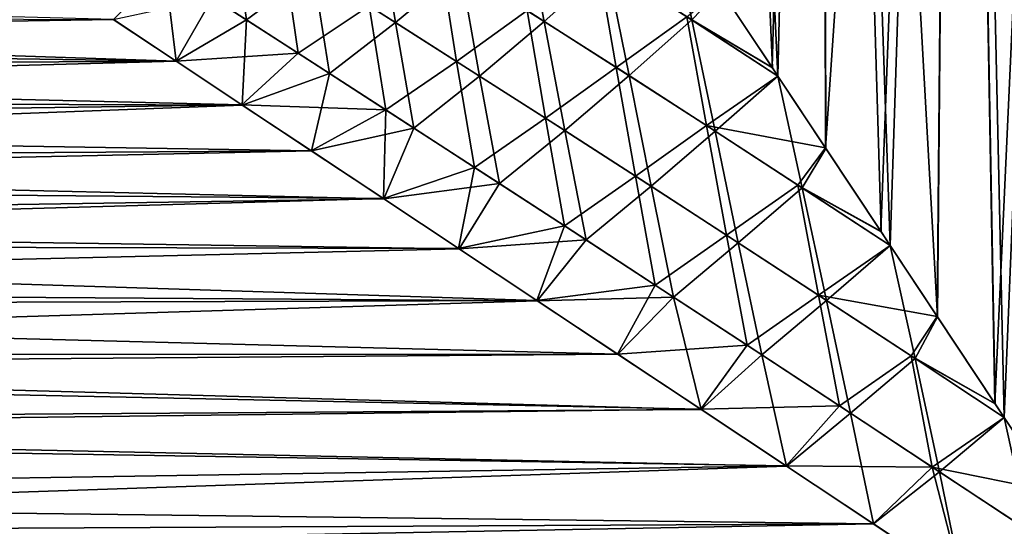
# Model space of a CAD drawing. Header units: metres. Extents: x -109 to 109, y -314 to 82.
# Tile 165 of 191: x 62 to 75, y 3 to 10. Entities that reach past the tile are written whole.
import ezdxf

# ---------------------------------------------------------------- set-up
doc = ezdxf.new("R2010")
doc.units = ezdxf.units.M
doc.layers.add('solid_504261_XXX', color=7, linetype='CONTINUOUS')

msp = doc.modelspace()

# ---------------------------------------------------------------- linework, layer by layer
at = {"layer": 'solid_504261_XXX'}
for points in [[(71.617561, 9.087573, 199.905701), (72.197662, 33.379601, 200.120987), (70.488701, 33.379601, 199.413116)], [(71.545815, 9.195617, 199.87735), (71.617561, 9.087573, 199.905701), (70.488701, 33.379601, 199.413116)], [(70.860168, 10.229068, 199.586349), (71.545815, 9.195617, 199.87735), (70.488701, 33.379601, 199.413116)], [(71.541321, 9.20239, 169.218445), (70.85585, 10.235688, 169.509598), (72.197662, 33.379601, 168.973007)], [(71.617493, 9.087671, 169.188324), (71.541321, 9.20239, 169.218445), (72.197662, 33.379601, 168.973007)], [(72.249573, 8.135539, 168.954941), (71.617493, 9.087671, 169.188324), (72.197662, 33.379601, 168.973007)], [(71.617561, 9.087573, 199.905701), (72.253952, 8.128991, 200.140579), (72.197662, 33.379601, 200.120987)], [(73.731583, 5.902096, 200.575592), (73.975861, 33.379601, 200.633301), (72.197662, 33.379601, 200.120987)], [(73.106415, 6.843372, 200.409805), (73.731583, 5.902096, 200.575592), (72.197662, 33.379601, 200.120987)], [(72.984184, 7.027639, 200.374298), (73.106415, 6.843372, 200.409805), (72.197662, 33.379601, 200.120987)], [(72.253952, 8.128991, 200.140579), (72.984184, 7.027639, 200.374298), (72.197662, 33.379601, 200.120987)], [(72.249573, 8.135539, 168.954941), (72.197662, 33.379601, 168.973007), (73.975861, 33.379601, 168.460693)], [(72.980194, 7.033633, 168.720871), (72.249573, 8.135539, 168.954941), (73.975861, 33.379601, 168.460693)], [(73.106422, 6.84335, 168.684189), (72.980194, 7.033633, 168.720871), (73.975861, 33.379601, 168.460693)], [(73.728172, 5.907246, 168.519241), (73.106422, 6.84335, 168.684189), (73.975861, 33.379601, 168.460693)], [(74.49202, 4.755845, 168.351532), (73.728172, 5.907246, 168.519241), (73.975861, 33.379601, 168.460693)], [(73.731583, 5.902096, 200.575592), (74.49456, 4.751983, 200.74295), (73.975861, 33.379601, 200.633301)], [(75.270775, 3.58136, 200.874924), (75.800102, 33.379601, 200.943253), (73.975861, 33.379601, 200.633301)], [(74.614983, 4.57029, 200.76593), (75.270775, 3.58136, 200.874924), (73.975861, 33.379601, 200.633301)], [(74.49456, 4.751983, 200.74295), (74.614983, 4.57029, 200.76593), (73.975861, 33.379601, 200.633301)], [(74.49202, 4.755845, 168.351532), (73.975861, 33.379601, 168.460693), (75.800102, 33.379601, 168.150742)], [(74.615089, 4.57017, 168.328049), (74.49202, 4.755845, 168.351532), (75.800102, 33.379601, 168.150742)], [(75.269203, 3.583802, 168.219299), (74.615089, 4.57017, 168.328049), (75.800102, 33.379601, 168.150742)], [(68.248985, 11.253975, 198.373123), (67.415688, 10.511352, 198.236893), (68.523056, 9.81132, 198.752182)], [(69.35424, 10.552259, 198.924545), (68.248985, 11.253975, 198.373123), (68.523056, 9.81132, 198.752182)], [(70.478142, 9.829266, 199.435455), (70.154999, 11.292243, 199.247757), (69.35424, 10.552259, 198.924545)], [(70.478142, 9.829266, 199.435455), (70.199158, 11.22571, 199.270187), (70.154999, 11.292243, 199.247757)], [(70.478142, 9.829266, 199.435455), (70.860168, 10.229068, 199.586349), (70.199158, 11.22571, 199.270187)], [(64.394508, 11.157135, 197.155975), (63.505817, 10.524472, 197.363434), (64.584831, 9.83117, 197.903503)], [(65.465363, 10.485415, 197.723129), (64.394508, 11.157135, 197.155975), (64.584831, 9.83117, 197.903503)], [(66.328362, 11.191579, 197.680389), (65.465363, 10.485415, 197.723129), (66.55809, 9.794883, 198.246948)], [(67.415688, 10.511352, 198.236893), (66.328362, 11.191579, 197.680389), (66.55809, 9.794883, 198.246948)], [(65.074066, 10.731421, 171.57164), (65.270821, 9.389076, 170.875702), (64.133522, 10.121423, 171.409439)], [(66.208954, 10.016013, 171.008713), (65.270821, 9.389076, 170.875702), (65.074066, 10.731421, 171.57164)], [(67.365395, 9.281667, 170.492401), (66.208954, 10.016013, 171.008713), (67.142181, 10.683127, 170.992157)], [(67.365395, 9.281667, 170.492401), (67.142181, 10.683127, 170.992157), (68.300293, 9.952735, 170.441452)], [(69.478424, 9.201697, 169.935791), (68.300293, 9.952735, 170.441452), (69.230453, 10.63135, 170.228699)], [(69.478424, 9.201697, 169.935791), (69.230453, 10.63135, 170.228699), (70.41523, 9.869922, 169.685898)], [(63.505817, 10.524472, 197.363434), (62.824921, 9.835094, 197.795425), (63.655655, 9.283762, 198.187439)], [(64.584831, 9.83117, 197.903503), (63.505817, 10.524472, 197.363434), (63.655655, 9.283762, 198.187439)], [(65.465363, 10.485415, 197.723129), (64.584831, 9.83117, 197.903503), (65.684456, 9.122105, 198.398102)], [(66.55809, 9.794883, 198.246948), (65.465363, 10.485415, 197.723129), (65.684456, 9.122105, 198.398102)], [(67.415688, 10.511352, 198.236893), (66.55809, 9.794883, 198.246948), (67.669662, 9.087579, 198.728424)], [(68.523056, 9.81132, 198.752182), (67.415688, 10.511352, 198.236893), (67.669662, 9.087579, 198.728424)], [(69.35424, 10.552259, 198.924545), (68.523056, 9.81132, 198.752182), (69.648003, 9.093017, 199.22673)], [(70.478142, 9.829266, 199.435455), (69.35424, 10.552259, 198.924545), (69.648003, 9.093017, 199.22673)], [(62.824921, 9.835094, 197.795425), (45.020283, 10.306849, 197.431824), (45.019947, 9.556852, 197.997528)], [(70.41523, 9.869922, 169.685898), (70.85585, 10.235688, 169.509598), (71.541321, 9.20239, 169.218445)], [(70.478142, 9.829266, 199.435455), (71.545815, 9.195617, 199.87735), (70.860168, 10.229068, 199.586349)], [(64.133522, 10.121423, 171.409439), (63.65197, 9.28623, 170.908234), (62.821613, 9.83736, 171.300247)], [(64.133522, 10.121423, 171.409439), (65.270821, 9.389076, 170.875702), (63.65197, 9.28623, 170.908234)], [(66.208954, 10.016013, 171.008713), (66.428291, 8.641106, 170.39032), (65.270821, 9.389076, 170.875702)], [(67.365395, 9.281667, 170.492401), (66.428291, 8.641106, 170.39032), (66.208954, 10.016013, 171.008713)], [(68.540642, 8.53005, 170.021805), (67.365395, 9.281667, 170.492401), (68.300293, 9.952735, 170.441452)], [(68.540642, 8.53005, 170.021805), (68.300293, 9.952735, 170.441452), (69.478424, 9.201697, 169.935791)], [(63.655655, 9.283762, 198.187439), (62.824921, 9.835094, 197.795425), (45.019947, 9.556852, 197.997528)], [(63.65197, 9.28623, 170.908234), (45.020161, 9.176333, 170.834061), (45.020157, 9.899827, 171.346863)], [(62.821613, 9.83736, 171.300247), (63.65197, 9.28623, 170.908234), (45.020157, 9.899827, 171.346863)], [(64.584831, 9.83117, 197.903503), (63.655655, 9.283762, 198.187439), (64.529373, 8.704171, 198.564392)], [(65.684456, 9.122105, 198.398102), (64.584831, 9.83117, 197.903503), (64.529373, 8.704171, 198.564392)], [(66.55809, 9.794883, 198.246948), (65.684456, 9.122105, 198.398102), (66.801712, 8.399265, 198.848618)], [(67.669662, 9.087579, 198.728424), (66.55809, 9.794883, 198.246948), (66.801712, 8.399265, 198.848618)], [(68.523056, 9.81132, 198.752182), (67.669662, 9.087579, 198.728424), (68.797699, 8.365019, 199.168304)], [(69.648003, 9.093017, 199.22673), (68.523056, 9.81132, 198.752182), (68.797699, 8.365019, 199.168304)], [(70.67392, 8.431894, 169.474579), (69.478424, 9.201697, 169.935791), (70.41523, 9.869922, 169.685898)], [(70.478142, 9.829266, 199.435455), (69.648003, 9.093017, 199.22673), (70.788368, 8.357854, 199.660965)], [(70.41523, 9.869922, 169.685898), (71.541321, 9.20239, 169.218445), (71.617493, 9.087671, 169.188324)], [(70.67392, 8.431894, 169.474579), (70.41523, 9.869922, 169.685898), (71.617493, 9.087671, 169.188324)], [(70.478142, 9.829266, 199.435455), (71.617561, 9.087573, 199.905701), (71.545815, 9.195617, 199.87735)], [(70.478142, 9.829266, 199.435455), (70.788368, 8.357854, 199.660965), (71.617561, 9.087573, 199.905701)], [(63.655655, 9.283762, 198.187439), (45.019947, 9.556852, 197.997528), (45.019108, 8.775875, 198.519623)], [(65.270821, 9.389076, 170.875702), (64.525162, 8.706934, 170.531326), (63.65197, 9.28623, 170.908234)], [(65.270821, 9.389076, 170.875702), (66.428291, 8.641106, 170.39032), (64.525162, 8.706934, 170.531326)], [(64.529373, 8.704171, 198.564392), (63.655655, 9.283762, 198.187439), (45.019108, 8.775875, 198.519623)], [(63.65197, 9.28623, 170.908234), (64.525162, 8.706934, 170.531326), (45.020161, 9.176333, 170.834061)], [(67.365395, 9.281667, 170.492401), (67.603333, 7.879163, 169.951996), (66.428291, 8.641106, 170.39032)], [(68.540642, 8.53005, 170.021805), (67.603333, 7.879163, 169.951996), (67.365395, 9.281667, 170.492401)], [(64.525162, 8.706934, 170.531326), (45.020176, 8.426462, 170.360931), (45.020161, 9.176333, 170.834061)], [(69.73214, 7.762906, 169.595993), (68.540642, 8.53005, 170.021805), (69.478424, 9.201697, 169.935791)], [(69.73214, 7.762906, 169.595993), (69.478424, 9.201697, 169.935791), (70.67392, 8.431894, 169.474579)], [(65.684456, 9.122105, 198.398102), (64.529373, 8.704171, 198.564392), (65.445618, 8.09637, 198.924026)], [(66.801712, 8.399265, 198.848618), (65.684456, 9.122105, 198.398102), (65.445618, 8.09637, 198.924026)], [(67.669662, 9.087579, 198.728424), (66.801712, 8.399265, 198.848618), (67.934265, 7.664158, 199.256195)], [(68.797699, 8.365019, 199.168304), (67.669662, 9.087579, 198.728424), (67.934265, 7.664158, 199.256195)], [(69.648003, 9.093017, 199.22673), (68.797699, 8.365019, 199.168304), (69.940102, 7.628548, 199.567322)], [(70.788368, 8.357854, 199.660965), (69.648003, 9.093017, 199.22673), (69.940102, 7.628548, 199.567322)], [(70.67392, 8.431894, 169.474579), (71.617493, 9.087671, 169.188324), (72.249573, 8.135539, 168.954941)], [(71.942123, 7.607325, 200.055359), (71.617561, 9.087573, 199.905701), (70.788368, 8.357854, 199.660965)], [(71.942123, 7.607325, 200.055359), (72.253952, 8.128991, 200.140579), (71.617561, 9.087573, 199.905701)], [(64.529373, 8.704171, 198.564392), (45.019108, 8.775875, 198.519623), (45.020786, 7.966471, 198.996399)], [(64.525162, 8.706934, 170.531326), (65.440781, 8.099483, 170.171738), (45.020176, 8.426462, 170.360931)], [(65.445618, 8.09637, 198.924026), (64.529373, 8.704171, 198.564392), (45.020786, 7.966471, 198.996399)], [(66.428291, 8.641106, 170.39032), (65.440781, 8.099483, 170.171738), (64.525162, 8.706934, 170.531326)], [(66.428291, 8.641106, 170.39032), (66.396271, 7.465251, 169.832382), (65.440781, 8.099483, 170.171738)], [(66.428291, 8.641106, 170.39032), (67.603333, 7.879163, 169.951996), (66.396271, 7.465251, 169.832382)], [(68.540642, 8.53005, 170.021805), (68.793457, 7.104891, 169.559433), (67.603333, 7.879163, 169.951996)], [(69.73214, 7.762906, 169.595993), (68.793457, 7.104891, 169.559433), (68.540642, 8.53005, 170.021805)], [(65.440781, 8.099483, 170.171738), (45.02018, 7.652977, 169.929138), (45.020176, 8.426462, 170.360931)], [(66.801712, 8.399265, 198.848618), (65.445618, 8.09637, 198.924026), (66.401596, 7.461823, 199.263351)], [(67.934265, 7.664158, 199.256195), (66.801712, 8.399265, 198.848618), (66.401596, 7.461823, 199.263351)], [(68.797699, 8.365019, 199.168304), (67.934265, 7.664158, 199.256195), (69.080109, 6.918085, 199.621841)], [(69.940102, 7.628548, 199.567322), (68.797699, 8.365019, 199.168304), (69.080109, 6.918085, 199.621841)], [(70.937485, 6.98191, 169.214142), (69.73214, 7.762906, 169.595993), (70.67392, 8.431894, 169.474579)], [(70.788368, 8.357854, 199.660965), (69.940102, 7.628548, 199.567322), (71.094902, 6.879569, 199.926193)], [(71.884338, 7.645071, 169.057327), (70.67392, 8.431894, 169.474579), (72.249573, 8.135539, 168.954941)], [(70.937485, 6.98191, 169.214142), (70.67392, 8.431894, 169.474579), (71.884338, 7.645071, 169.057327)], [(71.942123, 7.607325, 200.055359), (70.788368, 8.357854, 199.660965), (71.094902, 6.879569, 199.926193)], [(65.440781, 8.099483, 170.171738), (66.396271, 7.465251, 169.832382), (45.02018, 7.652977, 169.929138)], [(66.401596, 7.461823, 199.263351), (65.445618, 8.09637, 198.924026), (45.020786, 7.966471, 198.996399)], [(71.884338, 7.645071, 169.057327), (72.249573, 8.135539, 168.954941), (72.980194, 7.033633, 168.720871)], [(71.942123, 7.607325, 200.055359), (72.984184, 7.027639, 200.374298), (72.253952, 8.128991, 200.140579)], [(66.401596, 7.461823, 199.263351), (45.020786, 7.966471, 198.996399), (45.022129, 7.131251, 199.426361)], [(67.603333, 7.879163, 169.951996), (67.393127, 6.804136, 169.515244), (66.396271, 7.465251, 169.832382)], [(67.603333, 7.879163, 169.951996), (68.793457, 7.104891, 169.559433), (67.393127, 6.804136, 169.515244)], [(69.73214, 7.762906, 169.595993), (69.996338, 6.319888, 169.211456), (68.793457, 7.104891, 169.559433)], [(70.937485, 6.98191, 169.214142), (69.996338, 6.319888, 169.211456), (69.73214, 7.762906, 169.595993)], [(66.396271, 7.465251, 169.832382), (45.020176, 6.857983, 169.539734), (45.02018, 7.652977, 169.929138)], [(67.934265, 7.664158, 199.256195), (66.401596, 7.461823, 199.263351), (67.398804, 6.800402, 199.580444)], [(69.080109, 6.918085, 199.621841), (67.934265, 7.664158, 199.256195), (67.398804, 6.800402, 199.580444)], [(69.940102, 7.628548, 199.567322), (69.080109, 6.918085, 199.621841), (70.237312, 6.16237, 199.946564)], [(71.094902, 6.879569, 199.926193), (69.940102, 7.628548, 199.567322), (70.237312, 6.16237, 199.946564)], [(72.154572, 6.188404, 168.875793), (70.937485, 6.98191, 169.214142), (71.884338, 7.645071, 169.057327)], [(71.942123, 7.607325, 200.055359), (71.094902, 6.879569, 199.926193), (72.260269, 6.1193, 200.245407)], [(71.884338, 7.645071, 169.057327), (72.980194, 7.033633, 168.720871), (73.106422, 6.84335, 168.684189)], [(72.154572, 6.188404, 168.875793), (71.884338, 7.645071, 169.057327), (73.106422, 6.84335, 168.684189)], [(71.942123, 7.607325, 200.055359), (73.106415, 6.843372, 200.409805), (72.984184, 7.027639, 200.374298)], [(71.942123, 7.607325, 200.055359), (72.260269, 6.1193, 200.245407), (73.106415, 6.843372, 200.409805)], [(66.396271, 7.465251, 169.832382), (67.393127, 6.804136, 169.515244), (45.020176, 6.857983, 169.539734)], [(67.398804, 6.800402, 199.580444), (66.401596, 7.461823, 199.263351), (45.022129, 7.131251, 199.426361)], [(67.398804, 6.800402, 199.580444), (45.022129, 7.131251, 199.426361), (45.020123, 6.272906, 199.80809)], [(68.793457, 7.104891, 169.559433), (68.427368, 6.118005, 169.22316), (67.393127, 6.804136, 169.515244)], [(68.793457, 7.104891, 169.559433), (69.996338, 6.319888, 169.211456), (68.427368, 6.118005, 169.22316)], [(69.080109, 6.918085, 199.621841), (67.398804, 6.800402, 199.580444), (68.433205, 6.114078, 199.872406)], [(70.237312, 6.16237, 199.946564), (69.080109, 6.918085, 199.621841), (68.433205, 6.114078, 199.872406)], [(70.937485, 6.98191, 169.214142), (71.209946, 5.525465, 168.907303), (69.996338, 6.319888, 169.211456)], [(72.154572, 6.188404, 168.875793), (71.209946, 5.525465, 168.907303), (70.937485, 6.98191, 169.214142)], [(68.433205, 6.114078, 199.872406), (67.398804, 6.800402, 199.580444), (45.020123, 6.272906, 199.80809)], [(68.427368, 6.118005, 169.22316), (45.020168, 6.043804, 169.193741), (45.020176, 6.857983, 169.539734)], [(67.393127, 6.804136, 169.515244), (68.427368, 6.118005, 169.22316), (45.020176, 6.857983, 169.539734)], [(71.094902, 6.879569, 199.926193), (70.237312, 6.16237, 199.946564), (71.404091, 5.398191, 200.23111)], [(72.260269, 6.1193, 200.245407), (71.094902, 6.879569, 199.926193), (71.404091, 5.398191, 200.23111)], [(72.154572, 6.188404, 168.875793), (73.106422, 6.84335, 168.684189), (73.728172, 5.907246, 168.519241)], [(73.434494, 5.348844, 200.525269), (73.106415, 6.843372, 200.409805), (72.260269, 6.1193, 200.245407)], [(73.434494, 5.348844, 200.525269), (73.731583, 5.902096, 200.575592), (73.106415, 6.843372, 200.409805)], [(68.433205, 6.114078, 199.872406), (45.020123, 6.272906, 199.80809), (45.019402, 5.394249, 200.140335)], [(69.996338, 6.319888, 169.211456), (69.495499, 5.408884, 168.95874), (68.427368, 6.118005, 169.22316)], [(69.996338, 6.319888, 169.211456), (71.209946, 5.525465, 168.907303), (69.495499, 5.408884, 168.95874)], [(70.237312, 6.16237, 199.946564), (68.433205, 6.114078, 199.872406), (69.50119, 5.405041, 200.136597)], [(70.237312, 6.16237, 199.946564), (69.50119, 5.405041, 200.136597), (70.604301, 4.673652, 200.371246)], [(71.404091, 5.398191, 200.23111), (70.237312, 6.16237, 199.946564), (70.604301, 4.673652, 200.371246)], [(72.154572, 6.188404, 168.875793), (72.43235, 4.722888, 168.646317), (71.209946, 5.525465, 168.907303)], [(73.381393, 5.383726, 168.580505), (72.154572, 6.188404, 168.875793), (73.728172, 5.907246, 168.519241)], [(73.381393, 5.383726, 168.580505), (72.43235, 4.722888, 168.646317), (72.154572, 6.188404, 168.875793)], [(69.50119, 5.405041, 200.136597), (68.433205, 6.114078, 199.872406), (45.019402, 5.394249, 200.140335)], [(69.495499, 5.408884, 168.95874), (45.020164, 5.212092, 168.89183), (45.020168, 6.043804, 169.193741)], [(68.427368, 6.118005, 169.22316), (69.495499, 5.408884, 168.95874), (45.020168, 6.043804, 169.193741)], [(72.260269, 6.1193, 200.245407), (71.404091, 5.398191, 200.23111), (72.578819, 4.626617, 200.476013)], [(73.434494, 5.348844, 200.525269), (72.260269, 6.1193, 200.245407), (72.578819, 4.626617, 200.476013)], [(73.381393, 5.383726, 168.580505), (73.728172, 5.907246, 168.519241), (74.49202, 4.755845, 168.351532)], [(73.434494, 5.348844, 200.525269), (74.49456, 4.751983, 200.74295), (73.731583, 5.902096, 200.575592)], [(71.209946, 5.525465, 168.907303), (70.59903, 4.677169, 168.723785), (69.495499, 5.408884, 168.95874)], [(71.209946, 5.525465, 168.907303), (72.43235, 4.722888, 168.646317), (70.59903, 4.677169, 168.723785)], [(70.604301, 4.673652, 200.371246), (69.50119, 5.405041, 200.136597), (45.019402, 5.394249, 200.140335)], [(70.604301, 4.673652, 200.371246), (45.019402, 5.394249, 200.140335), (45.020168, 4.498132, 200.422043)], [(69.495499, 5.408884, 168.95874), (70.59903, 4.677169, 168.723785), (45.020164, 5.212092, 168.89183)], [(71.404091, 5.398191, 200.23111), (70.604301, 4.673652, 200.371246), (71.73188, 3.924915, 200.57338)], [(72.578819, 4.626617, 200.476013), (71.404091, 5.398191, 200.23111), (71.73188, 3.924915, 200.57338)], [(73.381393, 5.383726, 168.580505), (73.661682, 3.913444, 168.427795), (72.43235, 4.722888, 168.646317)], [(73.434494, 5.348844, 200.525269), (72.578819, 4.626617, 200.476013), (73.75988, 3.848732, 200.681793)], [(73.381393, 5.383726, 168.580505), (74.49202, 4.755845, 168.351532), (74.615089, 4.57017, 168.328049)], [(73.381393, 5.383726, 168.580505), (74.615089, 4.57017, 168.328049), (73.661682, 3.913444, 168.427795)], [(73.434494, 5.348844, 200.525269), (74.614983, 4.57029, 200.76593), (74.49456, 4.751983, 200.74295)], [(73.434494, 5.348844, 200.525269), (73.75988, 3.848732, 200.681793), (74.614983, 4.57029, 200.76593)], [(70.59903, 4.677169, 168.723785), (45.020164, 4.365239, 168.634903), (45.020164, 5.212092, 168.89183)], [(72.43235, 4.722888, 168.646317), (71.72731, 3.927928, 168.521347), (70.59903, 4.677169, 168.723785)], [(72.43235, 4.722888, 168.646317), (73.661682, 3.913444, 168.427795), (71.72731, 3.927928, 168.521347)], [(70.59903, 4.677169, 168.723785), (71.72731, 3.927928, 168.521347), (45.020164, 4.365239, 168.634903)], [(71.73188, 3.924915, 200.57338), (70.604301, 4.673652, 200.371246), (45.020168, 4.498132, 200.422043)], [(72.578819, 4.626617, 200.476013), (71.73188, 3.924915, 200.57338), (72.884293, 3.160417, 200.741501)], [(73.75988, 3.848732, 200.681793), (72.578819, 4.626617, 200.476013), (72.884293, 3.160417, 200.741501)], [(73.661682, 3.913444, 168.427795), (74.615089, 4.57017, 168.328049), (75.269203, 3.583802, 168.219299)], [(74.9459, 3.06549, 200.848923), (74.614983, 4.57029, 200.76593), (73.75988, 3.848732, 200.681793)], [(74.9459, 3.06549, 200.848923), (75.270775, 3.58136, 200.874924), (74.614983, 4.57029, 200.76593)], [(71.73188, 3.924915, 200.57338), (45.020168, 4.498132, 200.422043), (45.020172, 3.021303, 200.768021)], [(71.72731, 3.927928, 168.521347), (45.020168, 3.505734, 168.423737), (45.020164, 4.365239, 168.634903)], [(71.72731, 3.927928, 168.521347), (72.880859, 3.162662, 168.352936), (45.020168, 3.505734, 168.423737)], [(72.884293, 3.160417, 200.741501), (71.73188, 3.924915, 200.57338), (45.020172, 3.021303, 200.768021)], [(73.661682, 3.913444, 168.427795), (72.880859, 3.162662, 168.352936), (71.72731, 3.927928, 168.521347)], [(73.661682, 3.913444, 168.427795), (74.055298, 2.383905, 168.220123), (72.880859, 3.162662, 168.352936)], [(73.661682, 3.913444, 168.427795), (75.269203, 3.583802, 168.219299), (74.896545, 3.098083, 168.251236)], [(73.661682, 3.913444, 168.427795), (74.896545, 3.098083, 168.251236), (74.055298, 2.383905, 168.220123)], [(73.75988, 3.848732, 200.681793), (72.884293, 3.160417, 200.741501), (74.057457, 2.382512, 200.874084)], [(74.9459, 3.06549, 200.848923), (73.75988, 3.848732, 200.681793), (74.057457, 2.382512, 200.874084)], [(72.880859, 3.162662, 168.352936), (45.020168, 2.636572, 168.259018), (45.020168, 3.505734, 168.423737)], [(72.880859, 3.162662, 168.352936), (74.055298, 2.383905, 168.220123), (45.020168, 2.636572, 168.259018)], [(74.057457, 2.382512, 200.874084), (72.884293, 3.160417, 200.741501), (45.020172, 3.021303, 200.768021)]]:
    msp.add_3dface(points, dxfattribs=at)

doc.saveas('drawing.dxf')
